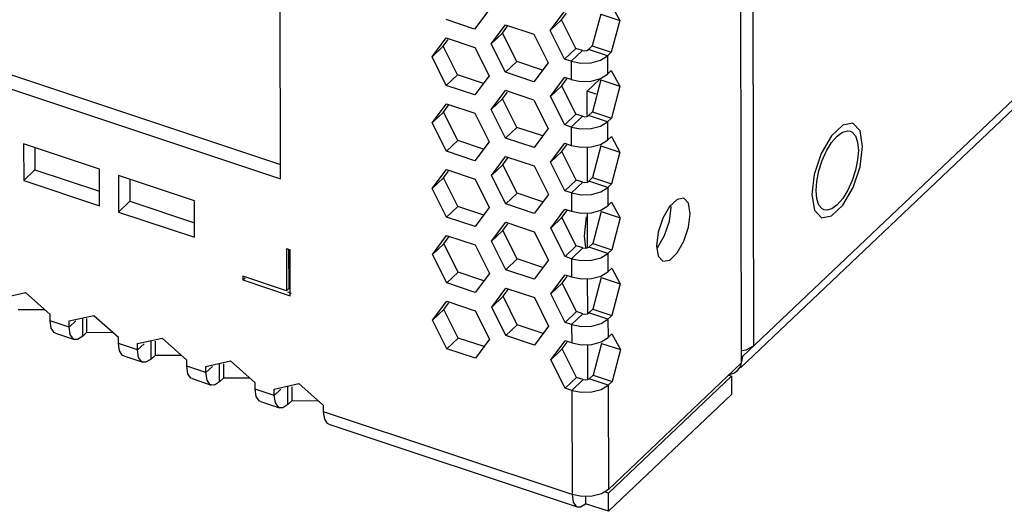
# Model space of a CAD drawing. Extents: x 0 to 1189, y 0 to 841.
# Tile 40 of 256: x 605.52 to 621.12, y 125.72 to 133.5. Entities that reach past the tile are written whole.
import ezdxf

# ---------------------------------------------------------------- set-up
doc = ezdxf.new("R2010")
doc.units = 0
doc.header["$LTSCALE"] = 65.395
doc.layers.get('0').update_dxf_attribs({"linetype": 'CONTINUOUS'})
doc.layers.add('02___PRT_ALL_AXES', color=7, linetype='CONTINUOUS')
doc.layers.add('20_ALL_FEATURES', color=7, linetype='CONTINUOUS')

msp = doc.modelspace()

# ---------------------------------------------------------------- linework, layer by layer
at = {"color": 3, "linetype": 'Continuous'}
for p, q in [((616.975, 128.174), (668.096, 176.623)), ((616.94, 127.994), (667.791, 176.188)), ((616.958, 128.07), (616.933, 139.603)), ((609.654, 130.982), (609.638, 138.484)), ((617.154, 128.343), (617.142, 134.016)), ((614.893, 133.74), (615.028, 133.491)), ((612.954, 133.656), (612.729, 133.355)), ((613.928, 133.332), (614.153, 133.633)), ((612.729, 133.355), (612.278, 133.505)), ((612.991, 133.123), (613.216, 133.424)), ((613.216, 133.424), (613.667, 133.274)), ((615.028, 133.491), (614.894, 132.988)), ((613.667, 133.274), (613.893, 132.823)), ((614.154, 132.881), (613.928, 133.332)), ((612.054, 132.914), (612.279, 133.215)), ((612.279, 133.215), (612.73, 133.065)), ((613.217, 132.672), (612.991, 133.123)), ((612.73, 133.065), (612.957, 132.614)), ((614.723, 132.861), (614.833, 132.93)), ((614.833, 132.93), (614.894, 132.988)), ((614.833, 132.93), (614.834, 132.64)), ((604.217, 132.791), (609.654, 130.982)), ((612.28, 132.463), (612.054, 132.914)), ((613.893, 132.823), (613.669, 132.522)), ((614.257, 132.846), (614.154, 132.881)), ((614.257, 132.846), (614.412, 132.816)), ((614.257, 132.846), (614.258, 132.556)), ((614.412, 132.816), (614.576, 132.821)), ((614.576, 132.821), (614.723, 132.861)), ((612.957, 132.614), (612.732, 132.313)), ((613.669, 132.522), (613.217, 132.672)), ((614.724, 132.571), (614.834, 132.64)), ((614.834, 132.64), (614.895, 132.698)), ((614.895, 132.698), (615.03, 132.449)), ((612.732, 132.313), (612.28, 132.463)), ((613.93, 132.29), (614.155, 132.591)), ((614.258, 132.556), (614.155, 132.591)), ((614.258, 132.556), (614.413, 132.526)), ((615.03, 132.449), (614.897, 131.946)), ((612.993, 132.081), (613.218, 132.382)), ((613.669, 132.232), (613.218, 132.382)), ((612.056, 131.872), (612.281, 132.173)), ((612.281, 132.173), (612.732, 132.023)), ((613.669, 132.232), (613.896, 131.781)), ((614.156, 131.839), (613.93, 132.29)), ((612.732, 132.023), (612.959, 131.572)), ((613.22, 131.63), (612.993, 132.081)), ((612.283, 131.421), (612.056, 131.872)), ((614.26, 131.804), (614.156, 131.839)), ((614.725, 131.819), (614.835, 131.888)), ((614.835, 131.888), (614.897, 131.946)), ((614.835, 131.888), (614.836, 131.598)), ((613.896, 131.781), (613.671, 131.48)), ((614.26, 131.804), (614.414, 131.774)), ((614.26, 131.804), (614.26, 131.514)), ((614.414, 131.774), (614.578, 131.779)), ((614.578, 131.779), (614.725, 131.819)), ((618.641, 131.745), (618.681, 131.739)), ((606.787, 131.138), (605.583, 131.538)), ((605.583, 131.538), (605.584, 130.96)), ((612.959, 131.572), (612.734, 131.271)), ((613.671, 131.48), (613.22, 131.63)), ((613.932, 131.248), (614.157, 131.549)), ((614.157, 131.549), (614.26, 131.514)), ((614.26, 131.514), (614.415, 131.484)), ((614.726, 131.529), (614.836, 131.598)), ((614.836, 131.598), (614.897, 131.656)), ((614.897, 131.656), (615.032, 131.407)), ((618.764, 131.663), (618.798, 131.564)), ((618.798, 131.564), (618.809, 131.434)), ((612.734, 131.271), (612.283, 131.421)), ((615.032, 131.407), (614.899, 130.904)), ((618.809, 131.434), (618.798, 131.283)), ((612.995, 131.039), (613.22, 131.34)), ((613.22, 131.34), (613.671, 131.19)), ((614.159, 130.797), (613.932, 131.248)), ((618.798, 131.283), (618.765, 131.12)), ((606.788, 130.559), (606.787, 131.138)), ((612.058, 130.83), (612.283, 131.131)), ((612.283, 131.131), (612.735, 130.981)), ((613.671, 131.19), (613.898, 130.739)), ((618.15, 130.95), (618.183, 131.113)), ((605.584, 130.96), (606.788, 130.559)), ((608.291, 130.638), (607.087, 131.038)), ((607.087, 131.038), (607.089, 130.459)), ((612.735, 130.981), (612.961, 130.53)), ((613.222, 130.588), (612.995, 131.039)), ((614.838, 130.846), (614.899, 130.904)), ((618.139, 130.799), (618.15, 130.95)), ((612.285, 130.379), (612.058, 130.83)), ((613.898, 130.739), (613.673, 130.438)), ((614.262, 130.763), (614.159, 130.797)), ((614.262, 130.763), (614.417, 130.732)), ((614.262, 130.763), (614.263, 130.473)), ((614.417, 130.732), (614.58, 130.737)), ((614.58, 130.737), (614.728, 130.777)), ((614.728, 130.777), (614.838, 130.846)), ((614.838, 130.846), (614.838, 130.556)), ((608.292, 130.059), (608.291, 130.638)), ((613.673, 130.438), (613.222, 130.588)), ((614.838, 130.556), (614.899, 130.614)), ((614.899, 130.614), (615.034, 130.365)), ((607.089, 130.459), (608.292, 130.059)), ((612.961, 130.53), (612.736, 130.229)), ((613.935, 130.206), (614.159, 130.507)), ((614.159, 130.507), (614.263, 130.473)), ((614.263, 130.473), (614.417, 130.442)), ((614.728, 130.487), (614.838, 130.556)), ((618.308, 130.488), (618.267, 130.494)), ((612.736, 130.229), (612.285, 130.379)), ((612.998, 129.997), (613.222, 130.298)), ((613.222, 130.298), (613.674, 130.148)), ((615.034, 130.365), (614.901, 129.862)), ((613.674, 130.148), (613.9, 129.697)), ((614.161, 129.755), (613.935, 130.206)), ((612.061, 129.788), (612.286, 130.089)), ((612.286, 130.089), (612.737, 129.939)), ((613.224, 129.546), (612.998, 129.997)), ((609.807, 129.859), (609.746, 129.879)), ((609.746, 129.879), (609.748, 129.213)), ((609.808, 129.135), (609.807, 129.859)), ((612.737, 129.939), (612.963, 129.488)), ((614.73, 129.735), (614.84, 129.804)), ((614.84, 129.804), (614.901, 129.862)), ((614.84, 129.804), (614.84, 129.514)), ((612.287, 129.337), (612.061, 129.788)), ((613.9, 129.697), (613.675, 129.396)), ((614.264, 129.721), (614.161, 129.755)), ((614.264, 129.721), (614.419, 129.69)), ((614.264, 129.721), (614.265, 129.431)), ((614.419, 129.69), (614.582, 129.695)), ((614.582, 129.695), (614.73, 129.735)), ((612.963, 129.488), (612.738, 129.187)), ((613.675, 129.396), (613.224, 129.546)), ((614.731, 129.445), (614.84, 129.514)), ((614.84, 129.514), (614.902, 129.572)), ((614.902, 129.572), (615.037, 129.323)), ((609.748, 129.213), (609.056, 129.443)), ((609.056, 129.443), (609.056, 129.385)), ((609.056, 129.385), (609.808, 129.135)), ((612.738, 129.187), (612.287, 129.337)), ((613.937, 129.164), (614.162, 129.465)), ((614.162, 129.465), (614.265, 129.431)), ((614.265, 129.431), (614.42, 129.4)), ((605.222, 129.097), (605.613, 129.184)), ((605.613, 129.184), (606.004, 128.837)), ((613, 128.955), (613.225, 129.256)), ((613.225, 129.256), (613.676, 129.106)), ((615.037, 129.323), (614.903, 128.82)), ((612.063, 128.746), (612.288, 129.047)), ((612.288, 129.047), (612.739, 128.897)), ((613.676, 129.106), (613.902, 128.655)), ((614.163, 128.713), (613.937, 129.164)), ((605.922, 128.91), (605.499, 128.912)), ((612.739, 128.897), (612.966, 128.446)), ((613.226, 128.504), (613, 128.955)), ((606.004, 128.738), (606.004, 128.837)), ((606.306, 128.637), (606.004, 128.738)), ((606.021, 128.62), (606.004, 128.738)), ((606.305, 128.737), (606.696, 128.824)), ((606.306, 128.637), (606.305, 128.737)), ((606.696, 128.824), (607.087, 128.477)), ((612.289, 128.295), (612.063, 128.746)), ((614.266, 128.679), (614.163, 128.713)), ((614.732, 128.693), (614.842, 128.762)), ((614.842, 128.762), (614.903, 128.82)), ((614.842, 128.762), (614.843, 128.472)), ((606.322, 128.52), (606.306, 128.637)), ((606.521, 128.493), (606.582, 128.552)), ((607.005, 128.549), (606.582, 128.552)), ((613.902, 128.655), (613.678, 128.354)), ((614.266, 128.679), (614.421, 128.648)), ((614.266, 128.679), (614.267, 128.389)), ((614.421, 128.648), (614.585, 128.653)), ((614.585, 128.653), (614.732, 128.693)), ((606.086, 128.542), (606.388, 128.442)), ((606.369, 128.451), (606.322, 128.52)), ((606.388, 128.442), (606.369, 128.451)), ((606.439, 128.442), (606.388, 128.442)), ((606.521, 128.493), (606.439, 128.442)), ((607.087, 128.377), (607.087, 128.477)), ((607.389, 128.376), (607.779, 128.463)), ((607.779, 128.463), (608.17, 128.116)), ((612.966, 128.446), (612.741, 128.145)), ((613.678, 128.354), (613.226, 128.504)), ((613.939, 128.122), (614.164, 128.423)), ((614.267, 128.389), (614.164, 128.423)), ((614.733, 128.403), (614.843, 128.472)), ((614.843, 128.472), (614.904, 128.53)), ((614.904, 128.53), (615.039, 128.281)), ((607.389, 128.277), (607.087, 128.377)), ((607.104, 128.26), (607.087, 128.377)), ((607.389, 128.277), (607.389, 128.376)), ((607.406, 128.159), (607.389, 128.277)), ((612.741, 128.145), (612.289, 128.295)), ((614.267, 128.389), (614.422, 128.358)), ((615.039, 128.281), (614.906, 127.778)), ((607.169, 128.182), (607.471, 128.082)), ((607.452, 128.091), (607.406, 128.159)), ((607.471, 128.082), (607.452, 128.091)), ((607.522, 128.082), (607.471, 128.082)), ((607.604, 128.133), (607.522, 128.082)), ((607.604, 128.133), (607.665, 128.191)), ((608.088, 128.189), (607.665, 128.191)), ((608.171, 128.017), (608.17, 128.116)), ((608.472, 128.016), (608.862, 128.103)), ((608.862, 128.103), (609.254, 127.756)), ((614.165, 127.671), (613.939, 128.122)), ((616.975, 128.174), (616.941, 128.019)), ((608.472, 127.917), (608.171, 128.017)), ((608.187, 127.899), (608.171, 128.017)), ((608.472, 127.917), (608.472, 128.016)), ((614.848, 126.07), (616.958, 128.07)), ((616.885, 127.943), (616.844, 127.911)), ((616.941, 128.019), (616.885, 127.943)), ((608.253, 127.822), (608.554, 127.721)), ((608.489, 127.799), (608.472, 127.917)), ((608.535, 127.731), (608.489, 127.799)), ((608.687, 127.773), (608.605, 127.721)), ((608.687, 127.773), (608.749, 127.831)), ((609.172, 127.828), (608.749, 127.831)), ((614.844, 127.72), (614.906, 127.778)), ((616.844, 127.911), (616.763, 127.885)), ((608.554, 127.722), (608.535, 127.731)), ((608.605, 127.721), (608.554, 127.722)), ((609.254, 127.657), (609.254, 127.756)), ((609.555, 127.556), (609.254, 127.657)), ((609.27, 127.539), (609.254, 127.657)), ((609.555, 127.655), (609.945, 127.743)), ((609.555, 127.556), (609.555, 127.655)), ((609.945, 127.743), (610.337, 127.395)), ((614.269, 127.637), (614.165, 127.671)), ((614.269, 127.637), (614.423, 127.606)), ((614.269, 127.637), (614.272, 125.987)), ((614.587, 127.611), (614.734, 127.651)), ((614.734, 127.651), (614.844, 127.72)), ((614.844, 127.72), (614.848, 126.07)), ((609.336, 127.461), (609.637, 127.361)), ((609.572, 127.439), (609.555, 127.556)), ((609.77, 127.412), (609.832, 127.47)), ((610.255, 127.468), (609.832, 127.47)), ((614.423, 127.606), (614.587, 127.611)), ((616.798, 127.57), (614.849, 125.723)), ((609.619, 127.37), (609.572, 127.439)), ((609.637, 127.361), (609.619, 127.37)), ((609.688, 127.361), (609.637, 127.361)), ((609.77, 127.412), (609.688, 127.361)), ((610.337, 127.296), (610.337, 127.395)), ((614.272, 125.987), (610.337, 127.296)), ((610.354, 127.179), (610.337, 127.296)), ((610.419, 127.101), (614.354, 125.792)), ((614.848, 126.07), (614.738, 126.001)), ((614.427, 125.956), (614.272, 125.987)), ((614.354, 125.792), (614.405, 125.791)), ((614.405, 125.791), (614.488, 125.843))]:
    msp.add_line(p, q, dxfattribs=at)
at = {"color": 7, "linetype": 'Continuous'}
for p, q in [((614.107, 133.501), (614.186, 133.608)), ((614.727, 133.591), (614.593, 133.088)), ((614.727, 133.591), (615.028, 133.491)), ((613.17, 133.292), (613.249, 133.399)), ((614.107, 133.501), (613.928, 133.332)), ((614.333, 133.05), (614.107, 133.501)), ((613.17, 133.292), (612.991, 133.123)), ((613.396, 132.841), (613.17, 133.292)), ((612.233, 133.083), (612.054, 132.914)), ((612.233, 133.083), (612.312, 133.19)), ((612.459, 132.632), (612.233, 133.083)), ((614.532, 133.03), (614.593, 133.088)), ((614.593, 133.088), (614.894, 132.988)), ((604.396, 132.961), (609.653, 131.211)), ((614.333, 133.05), (614.154, 132.881)), ((614.257, 132.846), (614.436, 133.016)), ((614.436, 133.016), (614.333, 133.05)), ((614.436, 133.016), (614.471, 133.01)), ((614.471, 133.01), (614.506, 133.015)), ((614.506, 133.015), (614.532, 133.03)), ((614.833, 132.93), (614.532, 133.03)), ((613.396, 132.841), (613.217, 132.672)), ((613.806, 132.705), (613.396, 132.841)), ((612.459, 132.632), (612.28, 132.463)), ((612.869, 132.496), (612.459, 132.632)), ((614.109, 132.459), (613.93, 132.29)), ((614.109, 132.459), (614.188, 132.566)), ((614.335, 132.008), (614.109, 132.459)), ((614.715, 132.563), (614.513, 132.372)), ((614.729, 132.549), (614.596, 132.046)), ((614.729, 132.549), (615.03, 132.449)), ((613.172, 132.25), (613.251, 132.357)), ((614.654, 132.325), (614.513, 132.372)), ((614.514, 131.988), (614.513, 132.372)), ((612.235, 132.042), (612.314, 132.148)), ((613.172, 132.25), (612.993, 132.081)), ((613.398, 131.799), (613.172, 132.25)), ((612.235, 132.042), (612.056, 131.872)), ((612.461, 131.59), (612.235, 132.042)), ((614.335, 132.008), (614.156, 131.839)), ((614.438, 131.974), (614.335, 132.008)), ((614.508, 131.973), (614.534, 131.988)), ((614.534, 131.988), (614.596, 132.046)), ((614.835, 131.888), (614.534, 131.988)), ((614.596, 132.046), (614.897, 131.946)), ((614.26, 131.804), (614.438, 131.974)), ((614.438, 131.974), (614.473, 131.968)), ((614.473, 131.968), (614.508, 131.973)), ((613.398, 131.799), (613.22, 131.63)), ((613.808, 131.663), (613.398, 131.799)), ((612.461, 131.59), (612.283, 131.421)), ((612.871, 131.454), (612.461, 131.59)), ((614.111, 131.417), (614.191, 131.524)), ((605.762, 131.479), (605.763, 131.129)), ((614.111, 131.417), (613.932, 131.248)), ((614.338, 130.966), (614.111, 131.417)), ((614.516, 130.946), (614.515, 131.487)), ((614.731, 131.507), (614.598, 131.004)), ((614.731, 131.507), (615.032, 131.407)), ((613.174, 131.208), (612.995, 131.039)), ((613.174, 131.208), (613.254, 131.315)), ((613.401, 130.757), (613.174, 131.208)), ((605.584, 130.96), (605.763, 131.129)), ((605.763, 131.129), (606.787, 130.788)), ((612.237, 131), (612.317, 131.106)), ((607.267, 130.978), (607.268, 130.629)), ((612.237, 131), (612.058, 130.83)), ((612.464, 130.549), (612.237, 131)), ((614.338, 130.966), (614.159, 130.797)), ((614.262, 130.763), (614.441, 130.932)), ((614.441, 130.932), (614.338, 130.966)), ((614.441, 130.932), (614.476, 130.927)), ((614.476, 130.927), (614.511, 130.932)), ((614.511, 130.932), (614.537, 130.946)), ((614.537, 130.946), (614.598, 131.004)), ((614.838, 130.846), (614.537, 130.946)), ((614.598, 131.004), (614.899, 130.904)), ((613.401, 130.757), (613.222, 130.588)), ((613.81, 130.621), (613.401, 130.757)), ((607.089, 130.459), (607.268, 130.629)), ((607.268, 130.629), (608.292, 130.288)), ((612.464, 130.549), (612.285, 130.379)), ((612.873, 130.412), (612.464, 130.549)), ((614.113, 130.375), (614.193, 130.482)), ((614.519, 129.904), (614.517, 130.437)), ((614.734, 130.465), (614.6, 129.962)), ((614.734, 130.465), (615.034, 130.365)), ((613.176, 130.167), (613.256, 130.273)), ((614.113, 130.375), (613.935, 130.206)), ((614.34, 129.924), (614.113, 130.375)), ((613.176, 130.167), (612.998, 129.997)), ((613.403, 129.716), (613.176, 130.167)), ((612.239, 129.958), (612.061, 129.788)), ((612.239, 129.958), (612.319, 130.064)), ((612.466, 129.507), (612.239, 129.958)), ((614.539, 129.904), (614.6, 129.962)), ((614.6, 129.962), (614.901, 129.862)), ((609.782, 129.859), (609.784, 129.247)), ((614.34, 129.924), (614.161, 129.755)), ((614.264, 129.721), (614.443, 129.89)), ((614.443, 129.89), (614.34, 129.924)), ((614.443, 129.89), (614.478, 129.885)), ((614.478, 129.885), (614.513, 129.89)), ((614.513, 129.89), (614.539, 129.904)), ((614.84, 129.804), (614.539, 129.904)), ((613.403, 129.716), (613.224, 129.546)), ((613.812, 129.579), (613.403, 129.716)), ((612.466, 129.507), (612.287, 129.337)), ((612.875, 129.37), (612.466, 129.507)), ((609.056, 129.385), (609.092, 129.419)), ((614.116, 129.334), (613.937, 129.164)), ((614.116, 129.334), (614.195, 129.44)), ((614.342, 128.883), (614.116, 129.334)), ((614.521, 128.862), (614.52, 129.403)), ((614.736, 129.423), (614.602, 128.92)), ((614.736, 129.423), (615.037, 129.323)), ((609.748, 129.213), (609.784, 129.247)), ((609.766, 129.195), (609.822, 129.176)), ((613.179, 129.125), (613.258, 129.231)), ((612.242, 128.916), (612.321, 129.022)), ((613.179, 129.125), (613, 128.955)), ((613.405, 128.674), (613.179, 129.125)), ((612.242, 128.916), (612.063, 128.746)), ((612.468, 128.465), (612.242, 128.916)), ((614.342, 128.883), (614.163, 128.713)), ((614.445, 128.848), (614.342, 128.883)), ((614.515, 128.848), (614.541, 128.862)), ((614.541, 128.862), (614.602, 128.92)), ((614.842, 128.762), (614.541, 128.862)), ((614.602, 128.92), (614.903, 128.82)), ((606.306, 128.637), (606.409, 128.735)), ((606.521, 128.493), (606.52, 128.783)), ((606.582, 128.775), (606.582, 128.552)), ((614.266, 128.679), (614.445, 128.848)), ((614.445, 128.848), (614.48, 128.843)), ((614.48, 128.843), (614.515, 128.848)), ((613.405, 128.674), (613.226, 128.504)), ((613.815, 128.537), (613.405, 128.674)), ((607.604, 128.133), (607.604, 128.422)), ((607.665, 128.414), (607.665, 128.191)), ((612.468, 128.465), (612.289, 128.295)), ((612.878, 128.329), (612.468, 128.465)), ((614.118, 128.292), (614.197, 128.398)), ((607.389, 128.277), (607.492, 128.374)), ((614.118, 128.292), (613.939, 128.122)), ((614.344, 127.841), (614.118, 128.292)), ((614.523, 127.82), (614.522, 128.361)), ((614.738, 128.381), (614.605, 127.878)), ((614.738, 128.381), (615.039, 128.281)), ((608.472, 127.917), (608.575, 128.014)), ((608.687, 127.773), (608.687, 128.062)), ((608.748, 128.054), (608.749, 127.831)), ((614.344, 127.841), (614.165, 127.671)), ((614.269, 127.637), (614.447, 127.806)), ((614.447, 127.806), (614.344, 127.841)), ((614.447, 127.806), (614.482, 127.801)), ((614.482, 127.801), (614.517, 127.806)), ((614.517, 127.806), (614.543, 127.82)), ((614.543, 127.82), (614.605, 127.878)), ((614.844, 127.72), (614.543, 127.82)), ((614.605, 127.878), (614.906, 127.778)), ((616.797, 127.859), (614.848, 126.012)), ((616.797, 127.859), (616.752, 127.874)), ((616.797, 127.859), (616.798, 127.57)), ((609.555, 127.556), (609.658, 127.654)), ((609.77, 127.412), (609.77, 127.702)), ((609.831, 127.693), (609.832, 127.47)), ((614.487, 125.958), (614.488, 125.843))]:
    msp.add_line(p, q, dxfattribs=at)
at = {"color": 3, "linetype": 'Continuous'}
for points in [[(614.413, 132.526), (614.576, 132.531), (614.724, 132.571)], [(618.473, 131.659), (618.56, 131.723), (618.641, 131.745)], [(618.681, 131.739), (618.71, 131.725), (618.764, 131.663)], [(614.415, 131.484), (614.578, 131.489), (614.726, 131.529)], [(618.305, 131.427), (618.386, 131.558), (618.473, 131.659)], [(618.183, 131.113), (618.236, 131.275), (618.305, 131.427)], [(618.765, 131.12), (618.712, 130.957), (618.643, 130.805), (618.562, 130.674), (618.475, 130.574)], [(618.184, 130.57), (618.151, 130.669), (618.139, 130.799)], [(614.417, 130.442), (614.581, 130.447), (614.728, 130.487)], [(618.267, 130.494), (618.238, 130.508), (618.184, 130.57)], [(618.475, 130.574), (618.388, 130.51), (618.308, 130.488)], [(614.42, 129.4), (614.583, 129.405), (614.731, 129.445)], [(606.086, 128.543), (606.068, 128.552), (606.021, 128.62)], [(614.422, 128.358), (614.585, 128.363), (614.733, 128.403)], [(607.169, 128.182), (607.151, 128.191), (607.104, 128.26)], [(617.154, 128.343), (617.025, 128.272), (616.957, 128.262)], [(608.252, 127.822), (608.234, 127.831), (608.187, 127.899)], [(609.336, 127.462), (609.317, 127.471), (609.27, 127.539)], [(610.419, 127.101), (610.4, 127.11), (610.354, 127.179)], [(614.272, 125.987), (614.289, 125.869), (614.336, 125.801), (614.354, 125.792)], [(614.738, 126.001), (614.59, 125.961), (614.427, 125.956)]]:
    msp.add_lwpolyline(points, dxfattribs=at)
at = {"layer": '02___PRT_ALL_AXES', "color": 2, "linetype": 'Continuous'}
for p, q in [((618.562, 131.836), (618.383, 131.666)), ((618.723, 131.864), (618.562, 131.836)), ((618.836, 131.742), (618.723, 131.864)), ((618.876, 131.498), (618.836, 131.742)), ((618.383, 131.666), (618.222, 131.388)), ((618.222, 131.388), (618.111, 131.055)), ((618.837, 131.177), (618.876, 131.498)), ((618.111, 131.055), (618.072, 130.735)), ((618.726, 130.845), (618.837, 131.177)), ((618.072, 130.735), (618.112, 130.49)), ((618.565, 130.566), (618.726, 130.845)), ((618.112, 130.49), (618.226, 130.369)), ((618.386, 130.397), (618.565, 130.566)), ((618.226, 130.369), (618.386, 130.397))]:
    msp.add_line(p, q, dxfattribs=at)
at = {"layer": '02___PRT_ALL_AXES', "color": 3, "linetype": 'Continuous'}
for p, q in [((615.818, 130.316), (615.845, 130.533)), ((615.845, 130.533), (615.84, 130.567)), ((615.711, 130.362), (615.637, 130.14)), ((615.74, 130.087), (615.818, 130.316)), ((615.637, 130.14), (615.61, 129.924)), ((615.633, 129.905), (615.74, 130.087)), ((615.61, 129.924), (615.637, 129.76)), ((615.616, 129.89), (615.633, 129.905)), ((615.637, 129.76), (615.712, 129.681))]:
    msp.add_line(p, q, dxfattribs=at)
at = {"layer": '02___PRT_ALL_AXES', "color": 7, "linetype": 'Continuous'}
for p, q in [((614.468, 130.075), (614.502, 130.383)), ((614.493, 129.898), (614.468, 130.075))]:
    msp.add_line(p, q, dxfattribs=at)
at = {"layer": '02___PRT_ALL_AXES', "color": 3, "linetype": 'Continuous'}
for points in [[(616.044, 130.677), (615.936, 130.658), (615.818, 130.546), (615.711, 130.362)], [(616.146, 130.433), (616.119, 130.597), (616.044, 130.677)], [(615.712, 129.681), (615.82, 129.699), (615.938, 129.811), (616.045, 129.996), (616.12, 130.217), (616.146, 130.433)]]:
    msp.add_lwpolyline(points, dxfattribs=at)
at = {"layer": '20_ALL_FEATURES', "color": 7, "linetype": 'Continuous'}
for p, q in [((614.848, 126.012), (614.788, 126.032)), ((614.849, 125.723), (614.848, 126.012))]:
    msp.add_line(p, q, dxfattribs=at)
at = {"layer": '20_ALL_FEATURES', "color": 3, "linetype": 'Continuous'}
msp.add_line((614.849, 125.723), (614.488, 125.843), dxfattribs=at)

doc.saveas('drawing.dxf')
